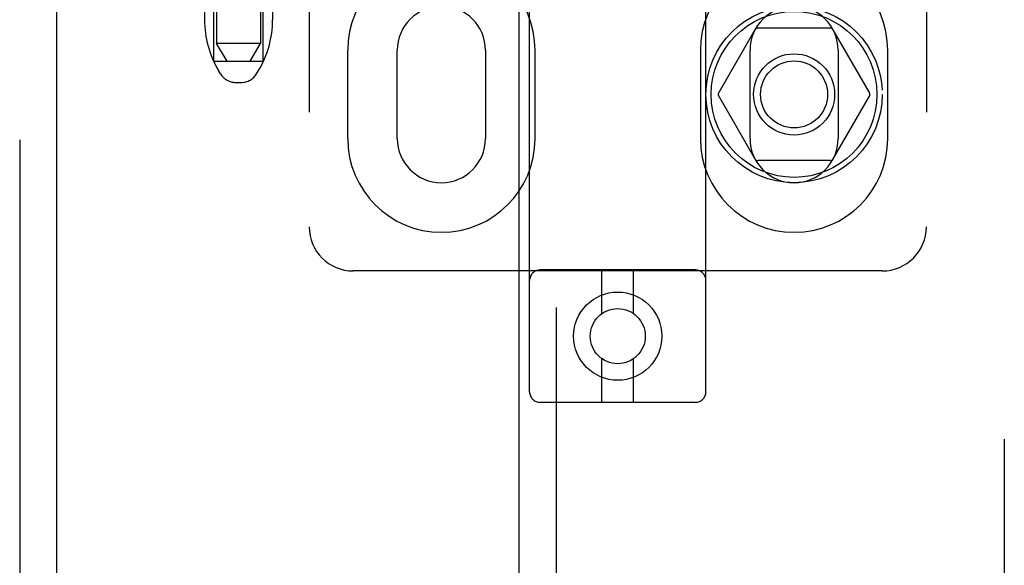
# Model space of a CAD drawing. Header units: inches. Extents: x 0 to 283, y 0 to 183.
# Tile 18 of 79: x 88.53 to 91.32, y 97.18 to 98.72. Entities that reach past the tile are written whole.
import ezdxf

# ---------------------------------------------------------------- set-up
doc = ezdxf.new("R2010")
doc.units = ezdxf.units.IN
doc.header["$LTSCALE"] = 15.583333
doc.header["$MEASUREMENT"] = 0
doc.linetypes.add('HIDDEN', pattern=[0.2, 0.1, -0.1])
for name, color, linetype in [('DEFAULT_2', 8, 'HIDDEN'), ('MAIN_DOOR_ASSEMBLY', 7, 'CONTINUOUS'), ('SECONDARY_DOOR_ASSEMBLY', 7, 'CONTINUOUS')]:
    doc.layers.add(name, color=color, linetype=linetype)

msp = doc.modelspace()

# ---------------------------------------------------------------- linework, layer by layer
at = {"layer": 'DEFAULT_2', "color": 8, "linetype": 'HIDDEN'}
for p, q in [((91.325, 134.9368), (91.325, 66.3398)), ((89.979, 97.6711), (89.979, 103.1716)), ((90.479, 97.6711), (90.479, 103.1716)), ((89.354, 103.1383), (89.354, 98.1383)), ((91.104, 103.1383), (91.104, 98.1383)), ((89.0915, 102.1073), (89.0915, 98.6573)), ((89.2165, 102.1073), (89.2165, 98.6573)), ((89.084, 98.6073), (89.084, 99.1073)), ((89.224, 98.6073), (89.224, 99.1073)), ((89.0575, 99.0473), (89.0575, 98.7248)), ((89.2505, 99.0473), (89.2505, 98.7248)), ((90.6178, 98.6958), (90.5153, 98.5183)), ((90.8314, 98.7008), (90.6265, 98.7008)), ((90.9426, 98.5183), (90.8401, 98.6958)), ((89.2165, 98.6573), (89.0915, 98.6573)), ((89.1215, 98.6073), (89.0915, 98.6573)), ((89.1865, 98.6073), (89.2165, 98.6573)), ((89.4633, 98.6383), (89.4633, 98.3883)), ((89.604, 98.3883), (89.604, 98.6383)), ((89.854, 98.6383), (89.854, 98.3883)), ((89.9946, 98.3883), (89.9946, 98.6383)), ((90.4633, 98.6383), (90.4633, 98.3883)), ((90.604, 98.3883), (90.604, 98.6383)), ((90.854, 98.6383), (90.854, 98.3883)), ((90.9946, 98.3883), (90.9946, 98.6383)), ((89.084, 98.6073), (89.224, 98.6073)), ((89.1029, 98.5716), (89.0974, 98.5808)), ((89.205, 98.5716), (89.2106, 98.5808)), ((89.1458, 98.5473), (89.1622, 98.5473)), ((90.5153, 98.5083), (90.6178, 98.3308)), ((90.8401, 98.3308), (90.9426, 98.5083)), ((90.8314, 98.3258), (90.6265, 98.3258)), ((90.979, 98.0133), (89.479, 98.0133)), ((90.449, 98.0161), (90.009, 98.0161)), ((90.184, 97.8923), (90.184, 98.0161)), ((90.274, 97.8923), (90.274, 98.0161)), ((90.184, 97.6411), (90.184, 97.7649)), ((90.274, 97.6411), (90.274, 97.7649)), ((90.449, 97.6411), (90.009, 97.6411))]:
    msp.add_line(p, q, dxfattribs=at)
for centre, radius in [((90.729, 98.5133), 0.25), ((90.729, 98.5133), 0.235), ((90.729, 98.5133), 0.115), ((90.729, 98.5133), 0.095), ((90.229, 97.8286), 0.125), ((90.229, 97.8286), 0.078)]:
    msp.add_circle(centre, radius, dxfattribs=at)
for centre, radius, start, end in [((89.729, 98.6383), 0.2656, 0, 180), ((90.729, 98.6383), 0.2656, 0, 180), ((89.729, 98.6383), 0.125, 0, 180), ((90.729, 98.6383), 0.125, 0, 180), ((89.3375, 98.7248), 0.28, 180, 210.9637), ((88.9705, 98.7248), 0.28, 329.0363, 360), ((90.6265, 98.6908), 0.01, 90.0034, 149.9992), ((90.8314, 98.6908), 0.01, 30.0031, 89.9988), ((89.1458, 98.5973), 0.05, 210.9637, 270), ((89.1622, 98.5973), 0.05, 270, 329.0363), ((90.524, 98.5133), 0.01, 150.0037, 209.9986), ((90.9339, 98.5133), 0.01, 330.0037, 29.9986), ((89.729, 98.3883), 0.2656, 180, 360), ((89.729, 98.3883), 0.125, 180, 360), ((90.729, 98.3883), 0.2656, 180, 360), ((90.729, 98.3883), 0.125, 180, 360), ((90.6265, 98.3358), 0.01, 210.0031, 269.9988), ((90.8314, 98.3358), 0.01, 270.0034, 329.9992), ((89.479, 98.1383), 0.125, 180, 270), ((90.979, 98.1383), 0.125, 270, 360), ((90.009, 97.9861), 0.03, 90, 180), ((90.449, 97.9861), 0.03, 0, 90), ((90.009, 97.6711), 0.03, 180, 270), ((90.449, 97.6711), 0.03, 270, 360)]:
    msp.add_arc(centre, radius, start, end, dxfattribs=at)
at = {"layer": 'MAIN_DOOR_ASSEMBLY', "color": 8, "linetype": 'HIDDEN'}
msp.add_line((90.054, 110.3766), (90.054, 90.8999), dxfattribs=at)
at = {"layer": 'MAIN_DOOR_ASSEMBLY', "color": 3, "linetype": 'Continuous'}
msp.add_line((89.95, 91.0549), (89.95, 110.2216), dxfattribs=at)
at = {"layer": 'SECONDARY_DOOR_ASSEMBLY', "color": 8, "linetype": 'HIDDEN'}
msp.add_line((88.5335, 135.7843), (88.5335, 65.4923), dxfattribs=at)
at = {"layer": 'SECONDARY_DOOR_ASSEMBLY', "color": 3, "linetype": 'Continuous'}
msp.add_line((88.6375, 135.7843), (88.6375, 65.4923), dxfattribs=at)

doc.saveas('drawing.dxf')
